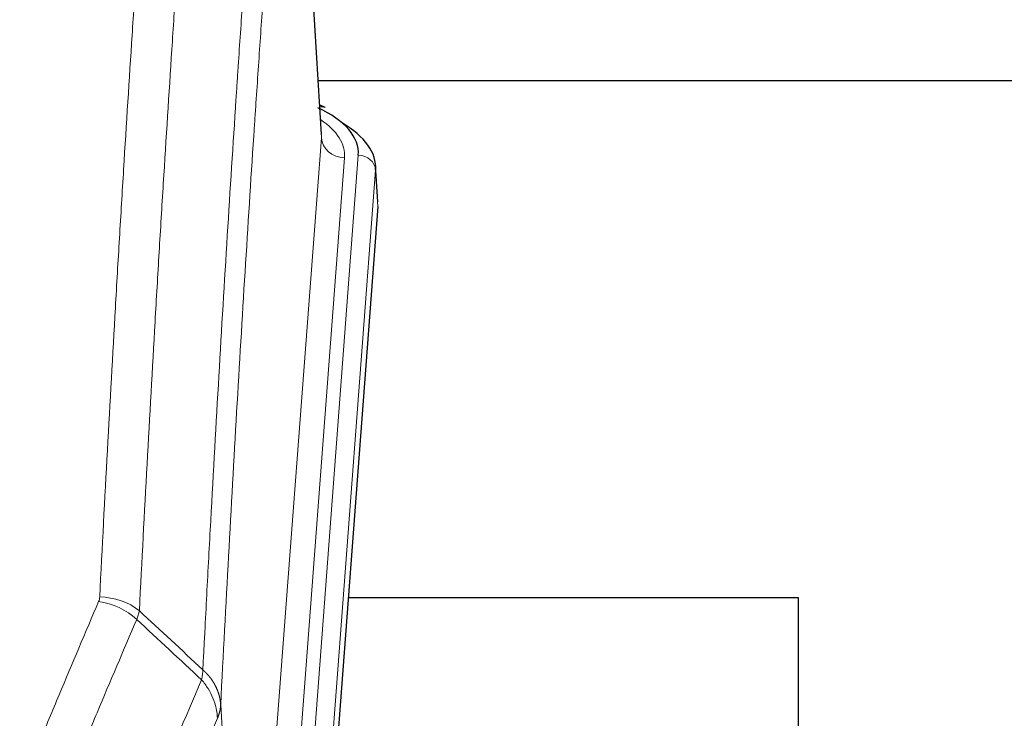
# Model space of a CAD drawing. Header units: inches. Extents: x 0 to 29700, y -16 to 21000.
# Tile 193 of 212: x 25512 to 25683, y 16858 to 16979. Entities that reach past the tile are written whole.
import ezdxf

# ---------------------------------------------------------------- set-up
doc = ezdxf.new("R2010")
doc.units = ezdxf.units.IN
doc.layers.add('254', color=7, linetype='Continuous', true_color=0xffffff)

msp = doc.modelspace()

# ---------------------------------------------------------------- linework, layer by layer
at = {"layer": '254', "color": 110, "linetype": 'Continuous', "lineweight": 13}
for p, q in [((25564.339, 16958.296), (25559.091, 17044.885)), ((25551.273, 16785.523), (25564.339, 16958.296)), ((25568.331, 16954.869), (25555.265, 16782.096)), ((25557.612, 16781.944), (25570.723, 16955.304)), ((25573.717, 16952.734), (25560.606, 16779.374)), ((25574.097, 16946.455), (25573.717, 16952.734)), ((25546.896, 16860.199), (25551.273, 16785.523))]:
    msp.add_line(p, q, dxfattribs=at)
at = {"layer": '254', "color": 2, "linetype": 'Continuous', "lineweight": 25}
for p, q in [((25564.344, 16958.871), (25559.093, 17045.508)), ((25563.753, 16968.266), (25729.94, 16968.266)), ((25564.975, 16963.578), (25564.032, 16964.014)), ((25574.103, 16947.238), (25573.722, 16953.52)), ((25574.097, 16946.455), (25560.98, 16773.001)), ((25646.915, 16878.691), (25568.973, 16878.691)), ((25646.915, 16689.889), (25646.915, 16878.691))]:
    msp.add_line(p, q, dxfattribs=at)
for centre, major_axis, ratio, start_param, end_param in [((25546.703, 16955.678), (24.034, 0.016), 0.461198, 6.2480186, 7.0671317), ((25563.718, 16960.855), (1.258, 2.724), 0.6272114, 6.2831797, 6.7581181), ((25546.703, 16953.017), (27.03, 0.194), 0.4633579, 6.2451225, 6.9481136)]:
    msp.add_ellipse(centre, major_axis=major_axis, ratio=ratio, start_param=start_param, end_param=end_param, dxfattribs=at)
at = {"layer": '254', "color": 110, "linetype": 'Continuous', "lineweight": 13}
for centre, major_axis, ratio, start_param, end_param in [((25544.312, 16955.243), (24.034, 0.016), 0.461198, 6.2480186, 6.8801307), ((25568.331, 16958.417), (3.989, -0.302), 0.8864705, 3.2608937, 4.7793301), ((25570.723, 16952.643), (2.991, -0.226), 0.8864705, 0.119301, 1.6377375), ((25525.755, 16869.778), (-9.188, 3.948), 0.8056434, 4.2999866, 5.045624), ((25525.942, 16870.57), (-9.987, 0.512), 0.8285973, 3.9974013, 4.7548106)]:
    msp.add_ellipse(centre, major_axis=major_axis, ratio=ratio, start_param=start_param, end_param=end_param, dxfattribs=at)
for points, knots in [([(25525.942, 16878.859), (25526.38, 16887.438), (25527.27, 16904.357), (25528.191, 16920.799), (25528.893, 16932.952), (25529.129, 16936.973), (25529.605, 16944.956), (25529.845, 16948.917), (25530.57, 16960.712), (25531.061, 16968.454), (25531.685, 16977.979), (25531.81, 16979.876), (25532.061, 16983.654), (25532.44, 16989.299), (25532.822, 16994.873), (25533.593, 17005.927), (25534.635, 17020.416), (25536.243, 17041.401), (25537.343, 17054.891), (25537.901, 17061.511)], [0, 0, 0, 0, 0.125, 0.25, 0.25, 0.3125, 0.3125, 0.375, 0.375, 0.5, 0.5, 0.53125, 0.53125, 0.5625, 0.625, 0.625, 0.75, 0.875, 1, 1, 1, 1]), ([(25544.784, 17058.922), (25544.226, 17052.309), (25543.124, 17038.835), (25541.514, 17017.874), (25540.47, 17003.402), (25539.699, 16992.36), (25539.316, 16986.793), (25538.937, 16981.155), (25538.685, 16977.381), (25538.56, 16975.486), (25537.935, 16965.972), (25537.444, 16958.24), (25536.717, 16946.458), (25536.477, 16942.501), (25536.001, 16934.528), (25535.765, 16930.512), (25535.062, 16918.373), (25534.14, 16901.95), (25533.248, 16885.052), (25532.81, 16876.483)], [0, 0, 0, 0, 0.125, 0.25, 0.375, 0.375, 0.4375, 0.46875, 0.46875, 0.5, 0.5, 0.625, 0.625, 0.6875, 0.6875, 0.75, 0.75, 0.875, 1, 1, 1, 1]), ([(25543.807, 16866.261), (25543.862, 16867.351), (25543.918, 16868.439), (25544.03, 16870.612), (25544.199, 16873.865), (25544.594, 16881.416), (25544.938, 16887.817), (25545.631, 16900.527), (25546.571, 16917.224), (25548.03, 16941.526), (25549.034, 16957.23), (25549.608, 16965.924), (25549.672, 16966.888), (25549.8, 16968.812), (25549.993, 16971.692), (25550.444, 16978.371), (25550.835, 16984.024), (25551.164, 16988.694), (25551.23, 16989.626), (25551.362, 16991.486), (25551.56, 16994.271), (25552.025, 17000.724), (25552.428, 17006.182), (25553.24, 17017.001), (25554.337, 17031.166), (25555.464, 17044.81), (25556.036, 17051.501)], [0, 0, 0, 0, 0.015625, 0.015625, 0.03125, 0.0625, 0.125, 0.125, 0.25, 0.375, 0.5, 0.5, 0.515625, 0.515625, 0.53125, 0.5625, 0.625, 0.625, 0.640625, 0.640625, 0.65625, 0.6875, 0.75, 0.75, 0.875, 1, 1, 1, 1]), ([(25559.091, 17044.885), (25558.521, 17038.212), (25557.397, 17024.607), (25556.303, 17010.482), (25555.493, 16999.694), (25555.092, 16994.251), (25554.628, 16987.816), (25554.43, 16985.04), (25554.299, 16983.186), (25554.233, 16982.256), (25553.905, 16977.599), (25553.515, 16971.963), (25553.065, 16965.305), (25552.873, 16962.433), (25552.745, 16960.515), (25552.681, 16959.553), (25552.109, 16950.886), (25551.108, 16935.229), (25549.653, 16911.002), (25548.247, 16886.034), (25547.341, 16868.893), (25546.896, 16860.199)], [0, 0, 0, 0, 0.125, 0.25, 0.25, 0.3125, 0.34375, 0.359375, 0.359375, 0.375, 0.375, 0.4375, 0.46875, 0.484375, 0.484375, 0.5, 0.5, 0.625, 0.75, 0.875, 1, 1, 1, 1]), ([(25512.094, 16845.472), (25513.228, 16848.234), (25514.363, 16850.984), (25516.635, 16856.461), (25517.773, 16859.189), (25521.188, 16867.337), (25523.469, 16872.724), (25525.755, 16878.065)], [0, 0, 0, 0, 0.25, 0.25, 0.5, 0.5, 1, 1, 1, 1]), ([(25525.942, 16878.859), (25525.935, 16878.725), (25525.917, 16878.592), (25525.854, 16878.327), (25525.811, 16878.195), (25525.755, 16878.065)], [0, 0, 0, 0, 0.5, 0.5, 1, 1, 1, 1]), ([(25532.351, 16874.978), (25530.063, 16869.641), (25527.779, 16864.26), (25524.36, 16856.119), (25523.221, 16853.394), (25520.946, 16847.921), (25519.809, 16845.174), (25518.674, 16842.415)], [0, 0, 0, 0, 0.5, 0.5, 0.75, 0.75, 1, 1, 1, 1]), ([(25543.807, 16866.261), (25543.786, 16865.997), (25543.77, 16865.71), (25543.712, 16865.12), (25543.67, 16864.818), (25543.595, 16864.524)], [0, 0, 0, 0, 0.5, 0.5, 1, 1, 1, 1]), ([(25543.807, 16866.261), (25543.819, 16866.25), (25543.845, 16866.227), (25543.883, 16866.192), (25543.921, 16866.157), (25543.959, 16866.122), (25543.997, 16866.086), (25544.036, 16866.05), (25544.074, 16866.013), (25544.113, 16865.976), (25544.152, 16865.938), (25544.19, 16865.9), (25544.229, 16865.861), (25544.268, 16865.822), (25544.307, 16865.782), (25544.346, 16865.742), (25544.385, 16865.702), (25544.425, 16865.661), (25544.464, 16865.619), (25544.503, 16865.577), (25544.542, 16865.534), (25544.581, 16865.491), (25544.621, 16865.448), (25544.66, 16865.404), (25544.699, 16865.359), (25544.738, 16865.314), (25544.777, 16865.268), (25544.816, 16865.222), (25544.855, 16865.176), (25544.895, 16865.128), (25544.933, 16865.081), (25544.972, 16865.033), (25545.011, 16864.984), (25545.05, 16864.935), (25545.088, 16864.885), (25545.127, 16864.834), (25545.165, 16864.784), (25545.204, 16864.732), (25545.242, 16864.68), (25545.28, 16864.628), (25545.317, 16864.575), (25545.355, 16864.521), (25545.393, 16864.467), (25545.43, 16864.412), (25545.467, 16864.357), (25545.504, 16864.301), (25545.541, 16864.245), (25545.577, 16864.188), (25545.613, 16864.13), (25545.649, 16864.072), (25545.685, 16864.014), (25545.72, 16863.955), (25545.756, 16863.895), (25545.79, 16863.835), (25545.825, 16863.774), (25545.859, 16863.712), (25545.893, 16863.65), (25545.927, 16863.588), (25545.96, 16863.525), (25545.995, 16863.457), (25546.032, 16863.384), (25546.071, 16863.306), (25546.108, 16863.228), (25546.145, 16863.15), (25546.181, 16863.071), (25546.216, 16862.992), (25546.25, 16862.913), (25546.283, 16862.834), (25546.316, 16862.754), (25546.348, 16862.674), (25546.379, 16862.594), (25546.409, 16862.513), (25546.438, 16862.433), (25546.466, 16862.352), (25546.494, 16862.271), (25546.52, 16862.19), (25546.546, 16862.109), (25546.571, 16862.027), (25546.595, 16861.945), (25546.618, 16861.863), (25546.64, 16861.781), (25546.662, 16861.699), (25546.682, 16861.617), (25546.702, 16861.534), (25546.721, 16861.451), (25546.739, 16861.369), (25546.756, 16861.286), (25546.772, 16861.203), (25546.787, 16861.119), (25546.801, 16861.036), (25546.815, 16860.953), (25546.828, 16860.869), (25546.839, 16860.786), (25546.85, 16860.702), (25546.86, 16860.618), (25546.869, 16860.535), (25546.877, 16860.451), (25546.884, 16860.367), (25546.891, 16860.283), (25546.894, 16860.227), (25546.896, 16860.199)], [0, 0, 0, 0, 0.0069372, 0.0139334, 0.0209887, 0.028103, 0.0352764, 0.0425088, 0.0498003, 0.0571509, 0.0645605, 0.0720292, 0.0795569, 0.0871437, 0.0947896, 0.1024945, 0.1102584, 0.1180815, 0.1259636, 0.1339048, 0.141905, 0.1499643, 0.1580827, 0.1662601, 0.1744966, 0.1827922, 0.1911468, 0.1995605, 0.2080333, 0.2165651, 0.225156, 0.233806, 0.2425151, 0.2512832, 0.2601104, 0.2689967, 0.277942, 0.2869465, 0.29601, 0.3051325, 0.3143142, 0.3235549, 0.3328547, 0.3422136, 0.3516315, 0.3611085, 0.3706446, 0.3802398, 0.3898941, 0.3996074, 0.4093798, 0.4192113, 0.4291019, 0.4390515, 0.4490602, 0.459128, 0.4692549, 0.4794409, 0.4896859, 0.4999901, 0.5124905, 0.524991, 0.5374914, 0.5499918, 0.5624922, 0.5749926, 0.587493, 0.5999934, 0.6124937, 0.6249941, 0.6374944, 0.6499948, 0.6624951, 0.6749954, 0.6874957, 0.699996, 0.7124963, 0.7249966, 0.7374968, 0.7499971, 0.7624973, 0.7749976, 0.7874978, 0.799998, 0.8124982, 0.8249984, 0.8374986, 0.8499988, 0.8624989, 0.8749991, 0.8874992, 0.8999993, 0.9124995, 0.9249996, 0.9374997, 0.9499998, 0.9624998, 0.9749999, 0.9875, 1, 1, 1, 1]), ([(25526.741, 16824.367), (25528.139, 16827.782), (25529.538, 16831.18), (25532.34, 16837.941), (25533.743, 16841.305), (25537.957, 16851.344), (25540.772, 16857.969), (25543.595, 16864.524)], [0, 0, 0, 0, 0.25, 0.25, 0.5, 0.5, 1, 1, 1, 1]), ([(25543.595, 16864.524), (25544.003, 16864.041), (25544.376, 16863.53), (25545.035, 16862.466), (25545.32, 16861.914), (25545.791, 16860.782), (25545.977, 16860.203), (25546.241, 16859.037), (25546.318, 16858.449), (25546.34, 16857.866)], [0, 0, 0, 0, 0.25, 0.25, 0.5, 0.5, 0.75, 0.75, 1, 1, 1, 1]), ([(25546.896, 16860.199), (25546.896, 16860.192), (25546.894, 16860.166), (25546.891, 16860.11), (25546.884, 16860.018), (25546.872, 16859.891), (25546.854, 16859.729), (25546.825, 16859.532), (25546.783, 16859.299), (25546.739, 16859.1), (25546.701, 16858.946), (25546.675, 16858.85), (25546.649, 16858.757), (25546.622, 16858.665), (25546.595, 16858.575), (25546.567, 16858.488), (25546.539, 16858.403), (25546.511, 16858.32), (25546.482, 16858.239), (25546.454, 16858.16), (25546.425, 16858.084), (25546.397, 16858.009), (25546.368, 16857.937), (25546.349, 16857.889), (25546.34, 16857.866)], [0, 0, 0, 0, 0.0092499, 0.0337179, 0.073404, 0.128308, 0.1984299, 0.2837694, 0.3843264, 0.5001005, 0.5424888, 0.5838484, 0.6241794, 0.6634821, 0.7017567, 0.7390032, 0.7752221, 0.8104134, 0.8445775, 0.8777146, 0.909825, 0.9409091, 0.9709673, 1, 1, 1, 1]), ([(25546.34, 16857.866), (25543.654, 16851.633), (25540.974, 16845.338), (25536.964, 16835.801), (25535.628, 16832.607), (25532.96, 16826.187), (25531.628, 16822.962), (25530.297, 16819.721)], [0, 0, 0, 0, 0.5, 0.5, 0.75, 0.75, 1, 1, 1, 1])]:
    msp.add_open_spline(points, degree=3, knots=knots, dxfattribs=at)
for points in [[(25532.81, 16876.483), (25532.769, 16876.239), (25532.652, 16875.745), (25532.464, 16875.236), (25532.351, 16874.978)], [(25532.81, 16876.483), (25536.476, 16873.077), (25540.142, 16869.67), (25543.807, 16866.261)], [(25543.595, 16864.524), (25539.847, 16868.01), (25536.1, 16871.494), (25532.351, 16874.978)]]:
    msp.add_open_spline(points, degree=3, dxfattribs=at)

doc.saveas('drawing.dxf')
